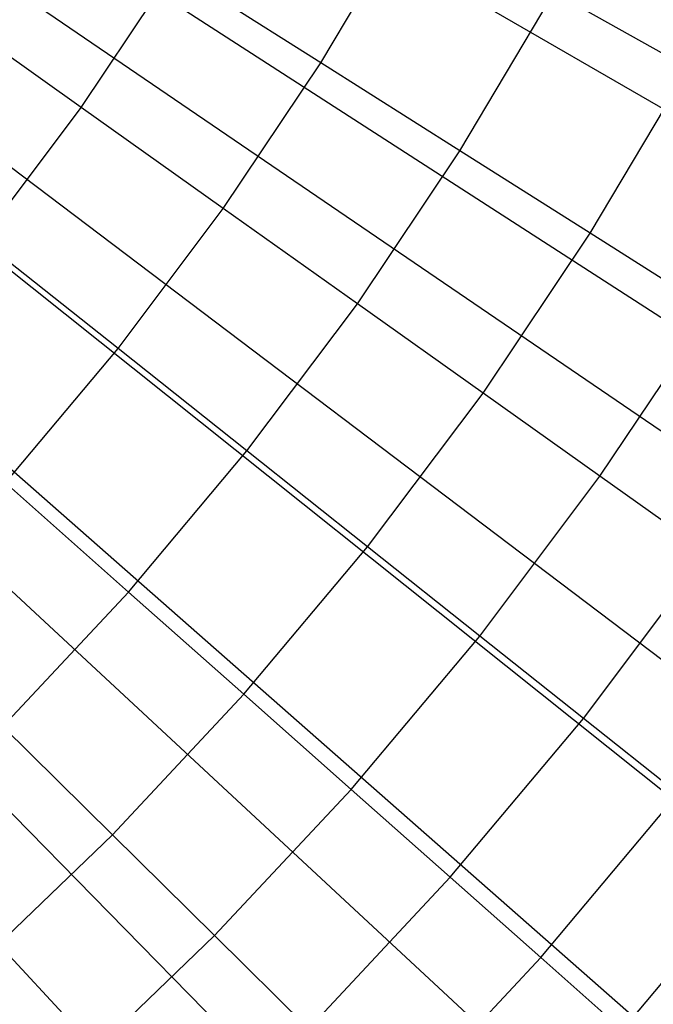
# Model space of a CAD drawing. Extents: x 0.1 to 20.1, y -10 to 10.
# Tile 79 of 127: x 11.42 to 11.76, y -1.442 to -0.914. Entities that reach past the tile are written whole.
import ezdxf

# ---------------------------------------------------------------- set-up
doc = ezdxf.new("R2010")
doc.units = 0
doc.header["$LTSCALE"] = 2.54
doc.layers.get('0').update_dxf_attribs({"linetype": 'CONTINUOUS'})

# ---------------------------------------------------------------- blocks, each defined once
blk = doc.blocks.new('DROPS_COLOR_E_STL')
at = {"color": 0}
for p, q in [((18.67568, -4.95117, 1.7), (10.84336, -0.42918, 14.61615)), ((18.67568, -4.95117, 1.7), (10.84336, -0.42918, 14.61615)), ((18.2817, -5.57819, 1.7), (10.80921, -0.48353, 14.61615)), ((18.2817, -5.57819, 1.7), (10.80921, -0.48353, 14.61615)), ((10.85631, -0.48785, 14.69615), (18.50344, -5.42053, 1.7)), ((10.85631, -0.48785, 14.69615), (18.50344, -5.42053, 1.7)), ((17.84196, -6.17401, 1.7), (10.77109, -0.53518, 14.61615)), ((17.84196, -6.17401, 1.7), (10.77109, -0.53518, 14.61615)), ((10.81822, -0.54237, 14.69615), (18.08017, -6.02635, 1.7)), ((10.81822, -0.54237, 14.69615), (18.08017, -6.02635, 1.7)), ((17.35893, -6.7353, 1.7), (10.72922, -0.58383, 14.61615)), ((17.35893, -6.7353, 1.7), (10.72922, -0.58383, 14.61615)), ((10.7762, -0.59393, 14.69615), (17.61332, -6.59925, 1.7)), ((10.7762, -0.59393, 14.69615), (17.61332, -6.59925, 1.7)), ((16.8353, -7.25893, 1.7), (10.68383, -0.62922, 14.61615)), ((16.8353, -7.25893, 1.7), (10.68383, -0.62922, 14.61615)), ((10.73049, -0.64225, 14.69615), (17.10543, -7.1361, 1.7)), ((10.73049, -0.64225, 14.69615), (17.10543, -7.1361, 1.7)), ((11.58154, -0.93687, 8.40946), (11.6297, -0.856, 8.40946)), ((11.58154, -0.93687, 8.40946), (11.6297, -0.856, 8.40946)), ((11.45274, -0.9608, 8.51436), (11.50237, -0.8868, 8.51436)), ((11.45274, -0.9608, 8.51436), (11.50237, -0.8868, 8.51436)), ((11.58154, -0.93687, 8.40946), (11.50237, -0.8868, 8.51436)), ((11.58154, -0.93687, 8.40946), (11.50237, -0.8868, 8.51436)), ((11.45274, -0.9608, 8.51436), (11.37221, -0.9036, 8.61447)), ((11.45274, -0.9608, 8.51436), (11.37221, -0.9036, 8.61447)), ((11.65622, -0.98409, 8.30003), (11.70679, -0.89914, 8.30003)), ((11.65622, -0.98409, 8.30003), (11.70679, -0.89914, 8.30003)), ((11.77905, -0.93957, 8.18634), (11.70679, -0.89914, 8.30003)), ((11.77905, -0.93957, 8.18634), (11.70679, -0.89914, 8.30003)), ((11.52912, -1.01505, 8.40946), (11.58154, -0.93687, 8.40946)), ((11.52912, -1.01505, 8.40946), (11.58154, -0.93687, 8.40946)), ((11.65622, -0.98409, 8.30003), (11.58154, -0.93687, 8.40946)), ((11.65622, -0.98409, 8.30003), (11.58154, -0.93687, 8.40946)), ((11.72619, -1.02834, 8.18634), (11.77905, -0.93957, 8.18634)), ((11.72619, -1.02834, 8.18634), (11.77905, -0.93957, 8.18634)), ((11.39922, -1.03202, 8.51436), (11.45274, -0.9608, 8.51436)), ((11.39922, -1.03202, 8.51436), (11.45274, -0.9608, 8.51436)), ((11.52912, -1.01505, 8.40946), (11.45274, -0.9608, 8.51436)), ((11.52912, -1.01505, 8.40946), (11.45274, -0.9608, 8.51436)), ((11.60115, -1.0662, 8.30003), (11.65622, -0.98409, 8.30003)), ((11.60115, -1.0662, 8.30003), (11.65622, -0.98409, 8.30003)), ((11.72619, -1.02834, 8.18634), (11.65622, -0.98409, 8.30003)), ((11.72619, -1.02834, 8.18634), (11.65622, -0.98409, 8.30003)), ((11.47258, -1.09029, 8.40946), (11.52912, -1.01505, 8.40946)), ((11.47258, -1.09029, 8.40946), (11.52912, -1.01505, 8.40946)), ((11.60115, -1.0662, 8.30003), (11.52912, -1.01505, 8.40946)), ((11.60115, -1.0662, 8.30003), (11.52912, -1.01505, 8.40946)), ((11.66865, -1.11415, 8.18634), (11.72619, -1.02834, 8.18634)), ((11.66865, -1.11415, 8.18634), (11.72619, -1.02834, 8.18634)), ((11.79131, -1.06952, 8.06868), (11.72619, -1.02834, 8.18634)), ((11.79131, -1.06952, 8.06868), (11.72619, -1.02834, 8.18634)), ((11.47258, -1.09029, 8.40946), (11.39922, -1.03202, 8.51436)), ((11.47258, -1.09029, 8.40946), (11.39922, -1.03202, 8.51436)), ((11.54175, -1.14524, 8.30003), (11.60115, -1.0662, 8.30003)), ((11.54175, -1.14524, 8.30003), (11.60115, -1.0662, 8.30003)), ((11.66865, -1.11415, 8.18634), (11.60115, -1.0662, 8.30003)), ((11.66865, -1.11415, 8.18634), (11.60115, -1.0662, 8.30003)), ((11.73146, -1.15876, 8.06868), (11.79131, -1.06952, 8.06868)), ((11.73146, -1.15876, 8.06868), (11.79131, -1.06952, 8.06868)), ((11.41207, -1.1624, 8.40946), (11.47258, -1.09029, 8.40946)), ((11.41207, -1.1624, 8.40946), (11.47258, -1.09029, 8.40946)), ((11.54175, -1.14524, 8.30003), (11.47258, -1.09029, 8.40946)), ((11.54175, -1.14524, 8.30003), (11.47258, -1.09029, 8.40946)), ((11.60659, -1.19674, 8.18634), (11.66865, -1.11415, 8.18634)), ((11.60659, -1.19674, 8.18634), (11.66865, -1.11415, 8.18634)), ((11.73146, -1.15876, 8.06868), (11.66865, -1.11415, 8.18634)), ((11.73146, -1.15876, 8.06868), (11.66865, -1.11415, 8.18634)), ((11.4782, -1.22098, 8.30003), (11.54175, -1.14524, 8.30003)), ((11.4782, -1.22098, 8.30003), (11.54175, -1.14524, 8.30003)), ((11.60659, -1.19674, 8.18634), (11.54175, -1.14524, 8.30003)), ((11.60659, -1.19674, 8.18634), (11.54175, -1.14524, 8.30003)), ((11.4782, -1.22098, 8.30003), (11.41207, -1.1624, 8.40946)), ((11.4782, -1.22098, 8.30003), (11.41207, -1.1624, 8.40946)), ((11.66691, -1.24466, 8.06868), (11.73146, -1.15876, 8.06868)), ((11.66691, -1.24466, 8.06868), (11.73146, -1.15876, 8.06868)), ((11.78942, -1.19993, 7.94733), (11.73146, -1.15876, 8.06868)), ((11.78942, -1.19993, 7.94733), (11.73146, -1.15876, 8.06868)), ((11.54018, -1.27589, 8.18634), (11.60659, -1.19674, 8.18634)), ((11.54018, -1.27589, 8.18634), (11.60659, -1.19674, 8.18634)), ((11.66691, -1.24466, 8.06868), (11.60659, -1.19674, 8.18634)), ((11.66691, -1.24466, 8.06868), (11.60659, -1.19674, 8.18634)), ((11.72258, -1.28888, 7.94733), (11.78942, -1.19993, 7.94733)), ((11.72258, -1.28888, 7.94733), (11.78942, -1.19993, 7.94733)), ((11.41068, -1.2932, 8.30003), (11.4782, -1.22098, 8.30003)), ((11.41068, -1.2932, 8.30003), (11.4782, -1.22098, 8.30003)), ((11.54018, -1.27589, 8.18634), (11.4782, -1.22098, 8.30003)), ((11.54018, -1.27589, 8.18634), (11.4782, -1.22098, 8.30003)), ((11.59784, -1.32697, 8.06868), (11.66691, -1.24466, 8.06868)), ((11.59784, -1.32697, 8.06868), (11.66691, -1.24466, 8.06868)), ((11.72258, -1.28888, 7.94733), (11.66691, -1.24466, 8.06868)), ((11.72258, -1.28888, 7.94733), (11.66691, -1.24466, 8.06868)), ((11.46962, -1.35135, 8.18634), (11.54018, -1.27589, 8.18634)), ((11.46962, -1.35135, 8.18634), (11.54018, -1.27589, 8.18634)), ((11.59784, -1.32697, 8.06868), (11.54018, -1.27589, 8.18634)), ((11.59784, -1.32697, 8.06868), (11.54018, -1.27589, 8.18634)), ((11.65105, -1.37411, 7.94733), (11.72258, -1.28888, 7.94733)), ((11.65105, -1.37411, 7.94733), (11.72258, -1.28888, 7.94733)), ((11.77345, -1.32929, 7.82259), (11.72258, -1.28888, 7.94733)), ((11.77345, -1.32929, 7.82259), (11.72258, -1.28888, 7.94733)), ((11.46962, -1.35135, 8.18634), (11.41068, -1.2932, 8.30003)), ((11.46962, -1.35135, 8.18634), (11.41068, -1.2932, 8.30003)), ((11.52445, -1.40546, 8.06868), (11.59784, -1.32697, 8.06868)), ((11.52445, -1.40546, 8.06868), (11.59784, -1.32697, 8.06868)), ((11.65105, -1.37411, 7.94733), (11.59784, -1.32697, 8.06868)), ((11.65105, -1.37411, 7.94733), (11.59784, -1.32697, 8.06868)), ((11.69968, -1.4172, 7.82259), (11.77345, -1.32929, 7.82259)), ((11.69968, -1.4172, 7.82259), (11.77345, -1.32929, 7.82259)), ((11.3951, -1.42292, 8.18634), (11.46962, -1.35135, 8.18634)), ((11.3951, -1.42292, 8.18634), (11.46962, -1.35135, 8.18634)), ((11.52445, -1.40546, 8.06868), (11.46962, -1.35135, 8.18634)), ((11.52445, -1.40546, 8.06868), (11.46962, -1.35135, 8.18634)), ((11.74361, -1.45611, 7.69478), (11.8194, -1.36579, 7.69478)), ((11.74361, -1.45611, 7.69478), (11.8194, -1.36579, 7.69478)), ((11.57506, -1.45539, 7.94733), (11.65105, -1.37411, 7.94733)), ((11.57506, -1.45539, 7.94733), (11.65105, -1.37411, 7.94733)), ((11.69968, -1.4172, 7.82259), (11.65105, -1.37411, 7.94733)), ((11.69968, -1.4172, 7.82259), (11.65105, -1.37411, 7.94733)), ((11.44696, -1.47989, 8.06868), (11.52445, -1.40546, 8.06868)), ((11.44696, -1.47989, 8.06868), (11.52445, -1.40546, 8.06868)), ((11.57506, -1.45539, 7.94733), (11.52445, -1.40546, 8.06868)), ((11.57506, -1.45539, 7.94733), (11.52445, -1.40546, 8.06868)), ((11.62131, -1.50102, 7.82259), (11.69968, -1.4172, 7.82259)), ((11.62131, -1.50102, 7.82259), (11.69968, -1.4172, 7.82259)), ((11.74361, -1.45611, 7.69478), (11.69968, -1.4172, 7.82259)), ((11.74361, -1.45611, 7.69478), (11.69968, -1.4172, 7.82259))]:
    blk.add_line(p, q, dxfattribs=at)

msp = doc.modelspace()

# ---------------------------------------------------------------- block references
at = {"color": 0}
msp.add_blockref('DROPS_COLOR_E_STL', (0, 0), dxfattribs=at)

doc.saveas('drawing.dxf')
